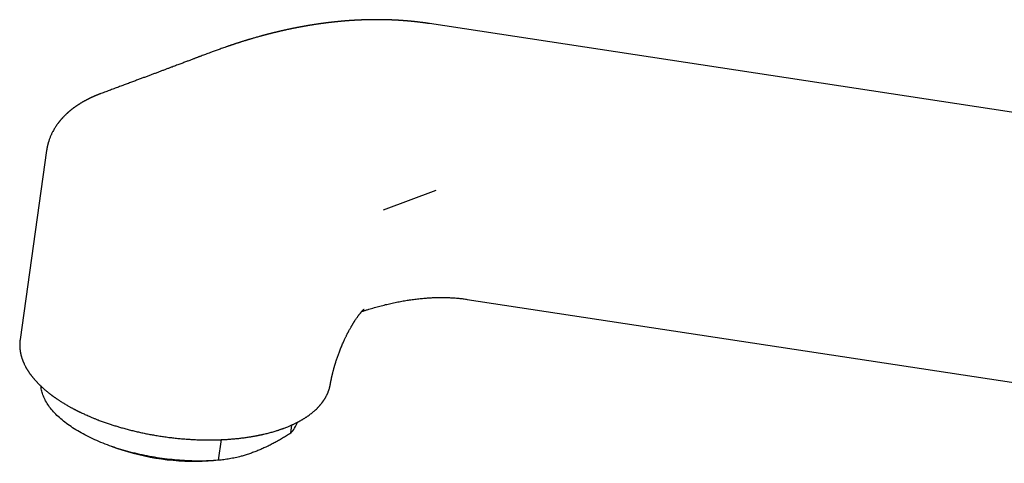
# Model space of a CAD drawing. Header units: millimetres. Extents: x 8 to 752, y 12 to 552.
# Tile 3 of 19: x 550 to 640, y 174 to 214. Entities that reach past the tile are written whole.
import ezdxf

# ---------------------------------------------------------------- set-up
doc = ezdxf.new("R2010")
doc.units = ezdxf.units.MM

msp = doc.modelspace()

# ---------------------------------------------------------------- linework, layer by layer
at = {"color": 7, "linetype": 'Continuous', "lineweight": 30}
for p, q in [((681.702, 199.667), (587.351, 214.051)), ((557.039, 207.598), (557.043, 207.599)), ((552.036, 202.346), (549.591, 184.923)), ((552.037, 202.349), (552.036, 202.346)), ((583.11, 196.892), (587.944, 198.686)), ((590.815, 188.625), (689.997, 173.505)), ((549.595, 184.919), (549.595, 184.922)), ((574.542, 176.279), (574.649, 177.043)), ((568.13, 175.687), (567.863, 173.783)), ((557.992, 175.075), (558.469, 174.907)), ((566.918, 173.721), (567.423, 173.752))]:
    msp.add_line(p, q, dxfattribs=at)
at = {"color": 7, "linetype": 'Continuous', "lineweight": 30, "flags": 128}
msp.add_lwpolyline([(567.863, 173.783), (567.648, 173.767), (567.432, 173.752), (567.215, 173.74), (566.996, 173.73), (566.776, 173.723), (566.554, 173.717), (566.332, 173.714), (566.108, 173.712), (565.883, 173.713), (565.657, 173.716), (565.431, 173.721), (565.204, 173.729), (564.976, 173.738), (564.747, 173.75), (564.518, 173.764), (564.289, 173.78), (564.059, 173.798), (563.829, 173.818), (563.599, 173.841), (563.369, 173.865), (563.139, 173.892), (562.909, 173.921), (562.679, 173.952), (562.449, 173.985), (562.22, 174.02), (561.991, 174.057), (561.763, 174.096), (561.536, 174.137), (561.309, 174.18), (561.083, 174.225), (560.857, 174.272), (560.633, 174.322), (560.41, 174.373), (560.188, 174.426), (559.967, 174.48), (559.747, 174.537), (559.529, 174.596), (559.312, 174.656), (559.097, 174.718), (558.883, 174.782), (558.671, 174.848), (558.461, 174.916), (558.253, 174.985), (558.047, 175.056), (557.842, 175.129), (557.64, 175.203), (557.44, 175.279), (557.242, 175.356), (557.046, 175.435), (556.853, 175.516), (556.663, 175.598), (556.474, 175.682), (556.289, 175.767), (556.106, 175.853), (555.926, 175.941), (555.748, 176.03), (555.574, 176.12), (555.402, 176.212), (555.233, 176.305), (555.068, 176.399), (554.905, 176.494), (554.746, 176.59), (554.59, 176.688), (554.437, 176.786), (554.288, 176.886), (554.142, 176.987), (554, 177.088), (553.861, 177.19), (553.725, 177.294), (553.594, 177.398), (553.466, 177.503), (553.341, 177.608), (553.221, 177.715), (553.104, 177.822), (552.991, 177.929), (552.882, 178.038), (552.777, 178.146), (552.676, 178.256), (552.579, 178.366), (552.485, 178.476), (552.397, 178.586), (552.312, 178.697), (552.231, 178.809), (552.154, 178.92), (552.082, 179.032), (552.014, 179.144), (551.95, 179.256), (551.891, 179.368), (551.836, 179.481), (551.785, 179.593), (551.738, 179.705), (551.696, 179.817), (551.658, 179.929), (551.625, 180.041), (551.596, 180.153), (551.571, 180.264), (551.551, 180.376), (551.535, 180.487), (551.524, 180.597), (551.523, 180.609)], dxfattribs=at)
at = {"color": 7, "linetype": 'Continuous', "lineweight": 30}
for centre, radius, start, end in [((572.138, 178.456), 3.243, 317.83925, 338.93886), ((565.706, 195.782), 22.093, 250.87923, 273.14494)]:
    msp.add_arc(centre, radius, start, end, dxfattribs=at)
for points, knots in [([(587.351, 214.051), (587.326, 214.055), (587.277, 214.062), (587.208, 214.072), (587.146, 214.081), (587.091, 214.089), (587.044, 214.096), (587.004, 214.102), (586.972, 214.106), (586.947, 214.11), (586.928, 214.112), (586.906, 214.115), (586.877, 214.119), (586.837, 214.125), (586.79, 214.131), (586.737, 214.138), (586.66, 214.148), (586.559, 214.161), (586.46, 214.173), (586.383, 214.183), (586.332, 214.189), (586.285, 214.194), (586.243, 214.199), (586.209, 214.203), (586.182, 214.206), (586.159, 214.209), (586.135, 214.211), (586.106, 214.215), (586.069, 214.219), (586.026, 214.223), (585.979, 214.228), (585.931, 214.234), (585.869, 214.24), (585.796, 214.248), (585.715, 214.256), (585.639, 214.263), (585.563, 214.27), (585.484, 214.278), (585.412, 214.284), (585.352, 214.289), (585.307, 214.293), (585.269, 214.297), (585.237, 214.299), (585.212, 214.301), (585.189, 214.303), (585.163, 214.305), (585.131, 214.308), (585.088, 214.311), (585.036, 214.315), (584.977, 214.32), (584.916, 214.324), (584.856, 214.329), (584.797, 214.333), (584.736, 214.337), (584.673, 214.341), (584.608, 214.346), (584.549, 214.349), (584.496, 214.353), (584.453, 214.355), (584.418, 214.357), (584.387, 214.359), (584.352, 214.361), (584.312, 214.363), (584.251, 214.366), (584.171, 214.371), (584.075, 214.375), (583.978, 214.38), (583.897, 214.383), (583.833, 214.386), (583.784, 214.388), (583.734, 214.39), (583.683, 214.392), (583.634, 214.393), (583.588, 214.395), (583.551, 214.396), (583.522, 214.397), (583.501, 214.398), (583.482, 214.398), (583.464, 214.399), (583.441, 214.399), (583.413, 214.4), (583.38, 214.401), (583.341, 214.402), (583.296, 214.403), (583.246, 214.404), (583.194, 214.406), (583.143, 214.407), (583.093, 214.408), (583.032, 214.409), (582.961, 214.41), (582.882, 214.411), (582.809, 214.412), (582.737, 214.412), (582.663, 214.413), (582.587, 214.413), (582.519, 214.413), (582.463, 214.413), (582.42, 214.413), (582.379, 214.413), (582.333, 214.413), (582.277, 214.413), (582.213, 214.412), (582.142, 214.412), (582.068, 214.411), (581.993, 214.41), (581.918, 214.409), (581.842, 214.408), (581.767, 214.406), (581.702, 214.405), (581.647, 214.404), (581.604, 214.403), (581.567, 214.402), (581.532, 214.401), (581.497, 214.4), (581.447, 214.399), (581.382, 214.397), (581.305, 214.394), (581.23, 214.392), (581.156, 214.389), (581.082, 214.386), (581.004, 214.383), (580.928, 214.38), (580.858, 214.377), (580.794, 214.374), (580.727, 214.371), (580.662, 214.367), (580.602, 214.364), (580.553, 214.362), (580.516, 214.36), (580.488, 214.358), (580.466, 214.357), (580.447, 214.356), (580.426, 214.354), (580.396, 214.353), (580.357, 214.35), (580.308, 214.348), (580.253, 214.344), (580.196, 214.341), (580.124, 214.336), (580.041, 214.33), (579.952, 214.324), (579.87, 214.318), (579.791, 214.313), (579.706, 214.306), (579.631, 214.3), (579.57, 214.295), (579.527, 214.292), (579.49, 214.289), (579.459, 214.286), (579.436, 214.284), (579.414, 214.283), (579.39, 214.281), (579.358, 214.278), (579.318, 214.274), (579.269, 214.27), (579.212, 214.265), (579.151, 214.259), (579.088, 214.254), (579.028, 214.248), (578.962, 214.242), (578.892, 214.235), (578.819, 214.227), (578.751, 214.221), (578.685, 214.214), (578.615, 214.206), (578.548, 214.199), (578.486, 214.193), (578.432, 214.187), (578.379, 214.181), (578.336, 214.176), (578.303, 214.172), (578.279, 214.169), (578.26, 214.167), (578.239, 214.165), (578.211, 214.161), (578.172, 214.157), (578.123, 214.151), (578.065, 214.144), (577.992, 214.135), (577.91, 214.125), (577.824, 214.115), (577.741, 214.104), (577.664, 214.094), (577.591, 214.084), (577.522, 214.075), (577.454, 214.066), (577.385, 214.057), (577.316, 214.047), (577.25, 214.038), (577.193, 214.03), (577.148, 214.023), (577.11, 214.018), (577.07, 214.012), (577.023, 214.005), (576.968, 213.997), (576.904, 213.987), (576.834, 213.977), (576.763, 213.966), (576.69, 213.955), (576.618, 213.943), (576.549, 213.933), (576.489, 213.923), (576.437, 213.915), (576.39, 213.907), (576.347, 213.9), (576.305, 213.893), (576.264, 213.886), (576.22, 213.879), (576.173, 213.871), (576.126, 213.863), (576.081, 213.855), (576.043, 213.849), (576.011, 213.843), (575.983, 213.838), (575.953, 213.833), (575.918, 213.827), (575.873, 213.819), (575.82, 213.81), (575.762, 213.8), (575.706, 213.79), (575.647, 213.779), (575.587, 213.768), (575.525, 213.757), (575.464, 213.745), (575.4, 213.733), (575.333, 213.721), (575.264, 213.708), (575.193, 213.694), (575.117, 213.679), (575.035, 213.663), (574.957, 213.648), (574.888, 213.634), (574.832, 213.623), (574.784, 213.613), (574.745, 213.605), (574.711, 213.598), (574.672, 213.59), (574.62, 213.58), (574.555, 213.566), (574.475, 213.549), (574.381, 213.529), (574.273, 213.506), (574.162, 213.482), (574.051, 213.458), (573.952, 213.436), (573.865, 213.417), (573.785, 213.399), (573.714, 213.382), (573.651, 213.368), (573.598, 213.356), (573.548, 213.344), (573.505, 213.334), (573.472, 213.326), (573.448, 213.321), (573.427, 213.316), (573.406, 213.311), (573.38, 213.305), (573.347, 213.297), (573.305, 213.287), (573.254, 213.275), (573.196, 213.261), (573.12, 213.242), (573.032, 213.221), (572.937, 213.198), (572.853, 213.177), (572.784, 213.159), (572.723, 213.144), (572.665, 213.129), (572.6, 213.113), (572.528, 213.094), (572.456, 213.076), (572.383, 213.057), (572.314, 213.039), (572.247, 213.021), (572.188, 213.006), (572.14, 212.993), (572.103, 212.983), (572.076, 212.976), (572.054, 212.97), (572.034, 212.965), (572.012, 212.959), (571.985, 212.952), (571.952, 212.943), (571.905, 212.93), (571.846, 212.914), (571.778, 212.895), (571.709, 212.876), (571.612, 212.849), (571.483, 212.813), (571.321, 212.767), (571.168, 212.723), (571.026, 212.682), (570.899, 212.645), (570.797, 212.615), (570.72, 212.592), (570.668, 212.576), (570.621, 212.562), (570.583, 212.551), (570.549, 212.54), (570.515, 212.53), (570.474, 212.518), (570.425, 212.503), (570.369, 212.485), (570.309, 212.467), (570.226, 212.441), (570.122, 212.409), (570.014, 212.375), (569.922, 212.346), (569.84, 212.32), (569.75, 212.291), (569.659, 212.262), (569.569, 212.233), (569.483, 212.204), (569.397, 212.177), (569.32, 212.151), (569.254, 212.129), (569.198, 212.11), (569.157, 212.097), (569.124, 212.086), (569.095, 212.076), (569.059, 212.064), (569.012, 212.048), (568.95, 212.027), (568.875, 212.002), (568.788, 211.972), (568.689, 211.938), (568.578, 211.899), (568.501, 211.872), (568.46, 211.858)], [0, 0, 0, 0, 0.00437, 0.008315, 0.011837, 0.014936, 0.017611, 0.019862, 0.02169, 0.023094, 0.024074, 0.024906, 0.026793, 0.029068, 0.031732, 0.034783, 0.038072, 0.044791, 0.051849, 0.054768, 0.057736, 0.060466, 0.062795, 0.064723, 0.066225, 0.067356, 0.068619, 0.070254, 0.072301, 0.074734, 0.0775, 0.080245, 0.082904, 0.087874, 0.092509, 0.096466, 0.100652, 0.105104, 0.109823, 0.112616, 0.115146, 0.11729, 0.119048, 0.120421, 0.121518, 0.122929, 0.124721, 0.126894, 0.129978, 0.133409, 0.136787, 0.1401, 0.14335, 0.146535, 0.150273, 0.15391, 0.157233, 0.160141, 0.162635, 0.164303, 0.165924, 0.167842, 0.170063, 0.172586, 0.177963, 0.183255, 0.188472, 0.193931, 0.19651, 0.199167, 0.201902, 0.204716, 0.207561, 0.210069, 0.212161, 0.213652, 0.214825, 0.215693, 0.216649, 0.217889, 0.219413, 0.22122, 0.223311, 0.225805, 0.228611, 0.23152, 0.234319, 0.237009, 0.23959, 0.244303, 0.248602, 0.252493, 0.256346, 0.260374, 0.264576, 0.268727, 0.271418, 0.273635, 0.275667, 0.278122, 0.28117, 0.284705, 0.288605, 0.292656, 0.296719, 0.300794, 0.30488, 0.308979, 0.312837, 0.315493, 0.317819, 0.319814, 0.321508, 0.323375, 0.325584, 0.329617, 0.333854, 0.337917, 0.341805, 0.345644, 0.34986, 0.354492, 0.357742, 0.36117, 0.364774, 0.368448, 0.371683, 0.374414, 0.376205, 0.377685, 0.378853, 0.37974, 0.380815, 0.382239, 0.384407, 0.387078, 0.390181, 0.393248, 0.396191, 0.401611, 0.406554, 0.410449, 0.414653, 0.41917, 0.424, 0.426602, 0.428912, 0.430872, 0.432484, 0.433747, 0.434669, 0.435907, 0.437594, 0.439729, 0.442313, 0.445346, 0.44873, 0.452084, 0.45527, 0.45829, 0.462546, 0.46642, 0.469909, 0.473275, 0.476959, 0.480967, 0.483791, 0.486757, 0.489656, 0.492074, 0.49363, 0.494882, 0.495831, 0.496657, 0.498211, 0.500265, 0.502819, 0.505872, 0.509425, 0.514287, 0.518834, 0.523065, 0.527248, 0.531067, 0.53455, 0.538071, 0.541753, 0.545335, 0.548984, 0.552155, 0.554234, 0.555997, 0.558128, 0.560532, 0.563409, 0.566758, 0.570573, 0.574386, 0.57791, 0.581981, 0.585585, 0.588724, 0.591397, 0.593677, 0.596073, 0.598106, 0.600272, 0.60257, 0.605001, 0.607559, 0.609928, 0.611922, 0.613543, 0.614843, 0.616349, 0.618191, 0.620369, 0.623357, 0.62641, 0.629333, 0.632127, 0.635555, 0.638765, 0.641768, 0.645027, 0.648802, 0.65213, 0.655775, 0.659739, 0.66402, 0.668498, 0.67184, 0.67474, 0.677198, 0.679212, 0.680808, 0.682433, 0.685385, 0.688814, 0.692491, 0.697783, 0.703392, 0.709247, 0.714974, 0.720522, 0.724475, 0.7285, 0.732808, 0.735479, 0.73825, 0.740962, 0.743222, 0.744811, 0.746039, 0.746948, 0.748, 0.749326, 0.750924, 0.75316, 0.755774, 0.758769, 0.762025, 0.767459, 0.772329, 0.776635, 0.780377, 0.783058, 0.786012, 0.789328, 0.793006, 0.797044, 0.800471, 0.804121, 0.807653, 0.8107, 0.813262, 0.814954, 0.816339, 0.817417, 0.818287, 0.819394, 0.820792, 0.822479, 0.824457, 0.827981, 0.831505, 0.834989, 0.838434, 0.846475, 0.854648, 0.863302, 0.869861, 0.876385, 0.8826, 0.885422, 0.888162, 0.890563, 0.892526, 0.894053, 0.895669, 0.897735, 0.900249, 0.903211, 0.906308, 0.909302, 0.915959, 0.92205, 0.925808, 0.929964, 0.934539, 0.939534, 0.943753, 0.948231, 0.952723, 0.956703, 0.959994, 0.962805, 0.965138, 0.966301, 0.967704, 0.969527, 0.971769, 0.974987, 0.978799, 0.983207, 0.98821, 0.993807, 1, 1, 1, 1]), ([(568.46, 211.858), (568.388, 211.833), (568.247, 211.783), (568.041, 211.71), (567.845, 211.639), (567.66, 211.572), (567.484, 211.508), (567.319, 211.448), (567.164, 211.391), (566.993, 211.327), (566.803, 211.257), (566.594, 211.179), (566.39, 211.102), (566.224, 211.039), (566.095, 210.991), (566.003, 210.956), (565.911, 210.921), (565.82, 210.887), (565.728, 210.852), (565.625, 210.813), (565.507, 210.768), (565.372, 210.716), (565.226, 210.661), (565.074, 210.603), (564.917, 210.543), (564.756, 210.482), (564.586, 210.417), (564.407, 210.349), (564.218, 210.278), (564.02, 210.203), (563.813, 210.125), (563.671, 210.072), (563.599, 210.045)], [0, 0, 0, 0, 0.043969, 0.085898, 0.125789, 0.163642, 0.199457, 0.233234, 0.264973, 0.294674, 0.338522, 0.38142, 0.423467, 0.46466, 0.483935, 0.503017, 0.521906, 0.540603, 0.559152, 0.578853, 0.604318, 0.632215, 0.662543, 0.695303, 0.726606, 0.759848, 0.795028, 0.832146, 0.871203, 0.912197, 0.95513, 1, 1, 1, 1]), ([(563.599, 210.045), (563.512, 210.013), (563.335, 209.947), (563.065, 209.846), (562.786, 209.741), (562.498, 209.634), (562.202, 209.523), (561.902, 209.41), (561.6, 209.297), (561.295, 209.183), (560.983, 209.066), (560.662, 208.946), (560.321, 208.819), (559.957, 208.683), (559.571, 208.539), (559.175, 208.391), (558.768, 208.239), (558.351, 208.085), (557.924, 207.926), (557.487, 207.764), (557.192, 207.655), (557.043, 207.6)], [0, 0, 0, 0, 0.039881, 0.081129, 0.123742, 0.167721, 0.213066, 0.259778, 0.305071, 0.351579, 0.399301, 0.448238, 0.498389, 0.555795, 0.614714, 0.675146, 0.737091, 0.800548, 0.865519, 0.932003, 1, 1, 1, 1]), ([(557.038, 207.599), (557.008, 207.588), (556.952, 207.567), (556.873, 207.536), (556.804, 207.509), (556.743, 207.485), (556.691, 207.464), (556.645, 207.445), (556.604, 207.428), (556.563, 207.411), (556.518, 207.391), (556.466, 207.369), (556.412, 207.346), (556.36, 207.323), (556.312, 207.301), (556.27, 207.282), (556.233, 207.265), (556.196, 207.248), (556.155, 207.229), (556.11, 207.208), (556.057, 207.183), (555.999, 207.155), (555.939, 207.126), (555.883, 207.097), (555.821, 207.066), (555.755, 207.032), (555.684, 206.995), (555.614, 206.957), (555.545, 206.92), (555.479, 206.883), (555.418, 206.848), (555.354, 206.812), (555.284, 206.77), (555.208, 206.725), (555.132, 206.679), (555.06, 206.634), (554.998, 206.594), (554.944, 206.559), (554.895, 206.527), (554.845, 206.493), (554.797, 206.461), (554.754, 206.431), (554.712, 206.403), (554.67, 206.373), (554.628, 206.343), (554.588, 206.314), (554.549, 206.285), (554.508, 206.255), (554.465, 206.223), (554.425, 206.192), (554.39, 206.165), (554.36, 206.142), (554.33, 206.118), (554.297, 206.092), (554.265, 206.066), (554.233, 206.04), (554.202, 206.014), (554.166, 205.985), (554.126, 205.951), (554.083, 205.914), (554.041, 205.877), (554.004, 205.845), (553.973, 205.817), (553.948, 205.795), (553.926, 205.775), (553.904, 205.754), (553.879, 205.731), (553.854, 205.708), (553.833, 205.688), (553.813, 205.669), (553.791, 205.648), (553.763, 205.621), (553.731, 205.59), (553.697, 205.556), (553.665, 205.524), (553.636, 205.494), (553.611, 205.468), (553.591, 205.447), (553.574, 205.43), (553.557, 205.412), (553.537, 205.39), (553.515, 205.366), (553.493, 205.342), (553.473, 205.321), (553.457, 205.303), (553.44, 205.284), (553.421, 205.262), (553.398, 205.237), (553.375, 205.21), (553.354, 205.186), (553.337, 205.166), (553.32, 205.146), (553.301, 205.124), (553.278, 205.095), (553.251, 205.063), (553.222, 205.027), (553.191, 204.988), (553.163, 204.953), (553.141, 204.923), (553.122, 204.899), (553.105, 204.877), (553.09, 204.857), (553.074, 204.835), (553.029, 204.775), (552.96, 204.677), (552.869, 204.542), (552.782, 204.405), (552.698, 204.264), (552.626, 204.132), (552.56, 204.007), (552.505, 203.895), (552.45, 203.777), (552.4, 203.662), (552.352, 203.544), (552.306, 203.425), (552.265, 203.308), (552.234, 203.212), (552.211, 203.14), (552.195, 203.087), (552.181, 203.038), (552.169, 202.995), (552.159, 202.957), (552.149, 202.918), (552.138, 202.875), (552.127, 202.829), (552.117, 202.785), (552.108, 202.746), (552.1, 202.711), (552.093, 202.674), (552.084, 202.634), (552.076, 202.591), (552.069, 202.553), (552.063, 202.522), (552.059, 202.497), (552.055, 202.471), (552.049, 202.437), (552.043, 202.395), (552.038, 202.363), (552.036, 202.346)], [0, 0, 0, 0, 0.011566, 0.021781, 0.030719, 0.038616, 0.045486, 0.051483, 0.056823, 0.061622, 0.067732, 0.075054, 0.082372, 0.089465, 0.096172, 0.101849, 0.106541, 0.111478, 0.116987, 0.123183, 0.130188, 0.139086, 0.147272, 0.155075, 0.162966, 0.173217, 0.183329, 0.193299, 0.203397, 0.213455, 0.221926, 0.230611, 0.241585, 0.253349, 0.264748, 0.275864, 0.286369, 0.293344, 0.300816, 0.309101, 0.316928, 0.323472, 0.329602, 0.336588, 0.343579, 0.350244, 0.355983, 0.362659, 0.370188, 0.377028, 0.382636, 0.387049, 0.392065, 0.397687, 0.40368, 0.408856, 0.414521, 0.419694, 0.427189, 0.435198, 0.442637, 0.449358, 0.454846, 0.45929, 0.462564, 0.466657, 0.471519, 0.476103, 0.479986, 0.48317, 0.487036, 0.49234, 0.498836, 0.504864, 0.511613, 0.517088, 0.521801, 0.525898, 0.528415, 0.53166, 0.535676, 0.540424, 0.544928, 0.548772, 0.551957, 0.554946, 0.558815, 0.563609, 0.568677, 0.572971, 0.576455, 0.579204, 0.583533, 0.588434, 0.593982, 0.60028, 0.607285, 0.613888, 0.618454, 0.622478, 0.626148, 0.629547, 0.632942, 0.63718, 0.659597, 0.681621, 0.702731, 0.725237, 0.748033, 0.763535, 0.782402, 0.798315, 0.816202, 0.83312, 0.849678, 0.867842, 0.883153, 0.89043, 0.898322, 0.90539, 0.911008, 0.916572, 0.921346, 0.92723, 0.934195, 0.940549, 0.945596, 0.950124, 0.954725, 0.960045, 0.9664, 0.972728, 0.976361, 0.979592, 0.982982, 0.987504, 0.993176, 1, 1, 1, 1]), ([(581.097, 187.509), (581.135, 187.521), (581.261, 187.563), (581.473, 187.63), (581.735, 187.711), (581.995, 187.789), (582.255, 187.864), (582.513, 187.936), (582.769, 188.005), (583.025, 188.072), (583.279, 188.135), (583.532, 188.195), (583.784, 188.253), (584.035, 188.308), (584.284, 188.359), (584.532, 188.408), (584.778, 188.454), (585.023, 188.497), (585.267, 188.537), (585.509, 188.575), (585.75, 188.609), (585.99, 188.641), (586.227, 188.669), (586.464, 188.695), (586.699, 188.718), (586.932, 188.738), (587.164, 188.755), (587.395, 188.77), (587.623, 188.781), (587.851, 188.79), (588.076, 188.796), (588.3, 188.799), (588.522, 188.8), (588.743, 188.797), (588.962, 188.792), (589.179, 188.784), (589.395, 188.773), (589.608, 188.759), (589.82, 188.743), (590.03, 188.724), (590.239, 188.702), (590.445, 188.677), (590.638, 188.652), (590.76, 188.633), (590.815, 188.625)], [0, 0, 0, 0, 0.009932, 0.033148, 0.0564, 0.079689, 0.103015, 0.126379, 0.149783, 0.173229, 0.196716, 0.220246, 0.243822, 0.267443, 0.291111, 0.314828, 0.338594, 0.362412, 0.386282, 0.410206, 0.434185, 0.458221, 0.482315, 0.50647, 0.530685, 0.554964, 0.579307, 0.603716, 0.628192, 0.652738, 0.677355, 0.702045, 0.72681, 0.75165, 0.776569, 0.801567, 0.826648, 0.851812, 0.877061, 0.902397, 0.927823, 0.95334, 0.97895, 1, 1, 1, 1]), ([(578.202, 180.815), (578.203, 180.822), (578.206, 180.839), (578.21, 180.865), (578.216, 180.895), (578.222, 180.929), (578.228, 180.964), (578.235, 181), (578.242, 181.042), (578.252, 181.091), (578.262, 181.143), (578.272, 181.195), (578.283, 181.248), (578.294, 181.299), (578.303, 181.345), (578.313, 181.389), (578.324, 181.438), (578.335, 181.488), (578.346, 181.537), (578.355, 181.578), (578.364, 181.615), (578.371, 181.645), (578.378, 181.677), (578.387, 181.716), (578.399, 181.765), (578.413, 181.82), (578.43, 181.889), (578.452, 181.973), (578.478, 182.074), (578.502, 182.163), (578.523, 182.239), (578.539, 182.296), (578.554, 182.351), (578.568, 182.398), (578.579, 182.438), (578.59, 182.475), (578.602, 182.514), (578.615, 182.559), (578.631, 182.612), (578.65, 182.674), (578.671, 182.742), (578.702, 182.84), (578.743, 182.969), (578.796, 183.129), (578.852, 183.293), (578.909, 183.456), (578.968, 183.616), (579.031, 183.787), (579.101, 183.967), (579.177, 184.155), (579.253, 184.339), (579.328, 184.515), (579.401, 184.681), (579.47, 184.834), (579.534, 184.971), (579.593, 185.095), (579.647, 185.207), (579.697, 185.308), (579.735, 185.383), (579.761, 185.435), (579.778, 185.467), (579.794, 185.498), (579.81, 185.531), (579.83, 185.568), (579.854, 185.614), (579.882, 185.668), (579.924, 185.746), (579.978, 185.845), (580.043, 185.962), (580.099, 186.06), (580.145, 186.139), (580.18, 186.2), (580.214, 186.257), (580.246, 186.311), (580.28, 186.366), (580.313, 186.421), (580.346, 186.472), (580.373, 186.516), (580.397, 186.553), (580.419, 186.589), (580.443, 186.626), (580.48, 186.682), (580.527, 186.753), (580.583, 186.836), (580.637, 186.915), (580.692, 186.993), (580.746, 187.067), (580.795, 187.133), (580.835, 187.186), (580.87, 187.231), (580.902, 187.273), (580.935, 187.315), (580.961, 187.347), (580.98, 187.37), (580.993, 187.386), (581.005, 187.401), (581.017, 187.415), (581.027, 187.427), (581.038, 187.439), (581.05, 187.454), (581.063, 187.469), (581.074, 187.482), (581.084, 187.493), (581.093, 187.504), (581.103, 187.515), (581.113, 187.527), (581.122, 187.537), (581.13, 187.545), (581.137, 187.553), (581.144, 187.561), (581.153, 187.57), (581.162, 187.58), (581.171, 187.59), (581.177, 187.597), (581.184, 187.604), (581.19, 187.61), (581.198, 187.619), (581.207, 187.628), (581.215, 187.636), (581.222, 187.644), (581.228, 187.65), (581.233, 187.655), (581.239, 187.661), (581.244, 187.666), (581.25, 187.671), (581.254, 187.676), (581.258, 187.68), (581.262, 187.684), (581.267, 187.688), (581.272, 187.693), (581.277, 187.698), (581.282, 187.703), (581.285, 187.705), (581.287, 187.707), (581.289, 187.709), (581.292, 187.712), (581.294, 187.714), (581.297, 187.716), (581.298, 187.717), (581.3, 187.719), (581.3, 187.719), (581.301, 187.72), (581.302, 187.72), (581.302, 187.721), (581.302, 187.72), (581.302, 187.72)], [0, 0, 0, 0, 0.00349, 0.007252, 0.011299, 0.016308, 0.021618, 0.025989, 0.031561, 0.038789, 0.046235, 0.052725, 0.059696, 0.067142, 0.072643, 0.07784, 0.084069, 0.091514, 0.096879, 0.102395, 0.107035, 0.110739, 0.113545, 0.119184, 0.12487, 0.131479, 0.139089, 0.149623, 0.161462, 0.174574, 0.1812, 0.188114, 0.194774, 0.200293, 0.204653, 0.208638, 0.21282, 0.217936, 0.223987, 0.230977, 0.23879, 0.246785, 0.263723, 0.281045, 0.298702, 0.316151, 0.333251, 0.350002, 0.370818, 0.391069, 0.410757, 0.42988, 0.447981, 0.464737, 0.47931, 0.4927, 0.504918, 0.515976, 0.5259, 0.52959, 0.533159, 0.536608, 0.539971, 0.544068, 0.54925, 0.555498, 0.562131, 0.575969, 0.58965, 0.602772, 0.610751, 0.61815, 0.624941, 0.631518, 0.638186, 0.645816, 0.652556, 0.658415, 0.663083, 0.667363, 0.672631, 0.678479, 0.690649, 0.702716, 0.715006, 0.72743, 0.740147, 0.75325, 0.762992, 0.770429, 0.780051, 0.788779, 0.798816, 0.802112, 0.805874, 0.810248, 0.814023, 0.816788, 0.819823, 0.824533, 0.829212, 0.833268, 0.836574, 0.839437, 0.843388, 0.847806, 0.851368, 0.854311, 0.856948, 0.859723, 0.863562, 0.86831, 0.872268, 0.875534, 0.878399, 0.88137, 0.885278, 0.89062, 0.895589, 0.899636, 0.903012, 0.90674, 0.91017, 0.914278, 0.918547, 0.921974, 0.924707, 0.928293, 0.932339, 0.937642, 0.943668, 0.949119, 0.952874, 0.956052, 0.959274, 0.963278, 0.968186, 0.973624, 0.97879, 0.982737, 0.98633, 0.989987, 0.993975, 0.998422, 1, 1, 1, 1]), ([(549.59, 184.921), (549.588, 184.905), (549.584, 184.872), (549.578, 184.823), (549.573, 184.773), (549.568, 184.723), (549.564, 184.674), (549.561, 184.627), (549.559, 184.584), (549.558, 184.545), (549.557, 184.509), (549.556, 184.476), (549.556, 184.441), (549.556, 184.397), (549.556, 184.342), (549.559, 184.276), (549.562, 184.207), (549.567, 184.136), (549.573, 184.069), (549.579, 184.01), (549.585, 183.958), (549.592, 183.911), (549.598, 183.864), (549.605, 183.821), (549.612, 183.782), (549.618, 183.749), (549.624, 183.717), (549.631, 183.681), (549.639, 183.64), (549.65, 183.591), (549.662, 183.539), (549.676, 183.48), (549.693, 183.416), (549.712, 183.349), (549.733, 183.278), (549.756, 183.206), (549.78, 183.134), (549.804, 183.065), (549.828, 183.002), (549.85, 182.946), (549.87, 182.895), (549.888, 182.851), (549.905, 182.812), (549.921, 182.776), (549.938, 182.737), (549.958, 182.693), (549.988, 182.628), (550.029, 182.545), (550.074, 182.458), (550.114, 182.384), (550.148, 182.322), (550.181, 182.264), (550.213, 182.209), (550.242, 182.161), (550.267, 182.12), (550.289, 182.085), (550.308, 182.054), (550.328, 182.023), (550.352, 181.987), (550.378, 181.946), (550.409, 181.901), (550.441, 181.855), (550.473, 181.808), (550.505, 181.763), (550.54, 181.715), (550.575, 181.667), (550.608, 181.624), (550.636, 181.586), (550.66, 181.555), (550.681, 181.529), (550.701, 181.503), (550.724, 181.474), (550.751, 181.441), (550.784, 181.399), (550.826, 181.348), (550.876, 181.29), (550.928, 181.229), (550.982, 181.167), (551.038, 181.105), (551.094, 181.044), (551.151, 180.982), (551.209, 180.921), (551.267, 180.862), (551.322, 180.807), (551.366, 180.763), (551.4, 180.73), (551.424, 180.706), (551.445, 180.685), (551.464, 180.667), (551.483, 180.649), (551.505, 180.628), (551.533, 180.602), (551.566, 180.571), (551.605, 180.534), (551.662, 180.482), (551.734, 180.417), (551.827, 180.335), (551.925, 180.251), (552.027, 180.165), (552.125, 180.085), (552.219, 180.01), (552.299, 179.946), (552.367, 179.894), (552.422, 179.852), (552.476, 179.811), (552.526, 179.774), (552.572, 179.74), (552.61, 179.712), (552.644, 179.687), (552.679, 179.662), (552.72, 179.633), (552.768, 179.599), (552.822, 179.56), (552.884, 179.517), (552.953, 179.469), (553.034, 179.414), (553.127, 179.352), (553.235, 179.281), (553.353, 179.205), (553.482, 179.124), (553.622, 179.038), (553.774, 178.946), (553.881, 178.884), (553.936, 178.852)], [0, 0, 0, 0, 0.00665, 0.013725, 0.021232, 0.029176, 0.037459, 0.045138, 0.051988, 0.058566, 0.06414, 0.069127, 0.074465, 0.080188, 0.089414, 0.099483, 0.110395, 0.121389, 0.131738, 0.141442, 0.148537, 0.1557, 0.162929, 0.169847, 0.175744, 0.180609, 0.185252, 0.190256, 0.197058, 0.204428, 0.2124, 0.221375, 0.231471, 0.241601, 0.252624, 0.263856, 0.27501, 0.285887, 0.295611, 0.304322, 0.312052, 0.319241, 0.324703, 0.330093, 0.336165, 0.342997, 0.35059, 0.366444, 0.381923, 0.39176, 0.401428, 0.410892, 0.419536, 0.427137, 0.433695, 0.43921, 0.443563, 0.448493, 0.454204, 0.460693, 0.467969, 0.476043, 0.482871, 0.49018, 0.497971, 0.506033, 0.513171, 0.519193, 0.524102, 0.52822, 0.532182, 0.536865, 0.54227, 0.548396, 0.557256, 0.567165, 0.577274, 0.587423, 0.597613, 0.607842, 0.618112, 0.628215, 0.638356, 0.647846, 0.656064, 0.660579, 0.664591, 0.6681, 0.671108, 0.673845, 0.677362, 0.681785, 0.687115, 0.693352, 0.700345, 0.713859, 0.726771, 0.742833, 0.757856, 0.771845, 0.785037, 0.797566, 0.805411, 0.812972, 0.820249, 0.827184, 0.833297, 0.838479, 0.842334, 0.846838, 0.852199, 0.858419, 0.865496, 0.87343, 0.882224, 0.891879, 0.903967, 0.917178, 0.931509, 0.94696, 0.963527, 0.981208, 1, 1, 1, 1]), ([(573.942, 176.753), (573.998, 176.774), (574.106, 176.815), (574.261, 176.877), (574.404, 176.936), (574.535, 176.992), (574.656, 177.046), (574.767, 177.096), (574.867, 177.144), (574.955, 177.186), (575.031, 177.224), (575.096, 177.256), (575.152, 177.285), (575.199, 177.309), (575.24, 177.331), (575.28, 177.352), (575.33, 177.379), (575.393, 177.414), (575.468, 177.455), (575.546, 177.5), (575.628, 177.549), (575.712, 177.599), (575.795, 177.65), (575.875, 177.701), (575.949, 177.749), (576.046, 177.814), (576.167, 177.897), (576.309, 178.001), (576.446, 178.106), (576.579, 178.213), (576.711, 178.326), (576.843, 178.446), (576.948, 178.547), (577.026, 178.625), (577.075, 178.676), (577.121, 178.725), (577.157, 178.764), (577.183, 178.793), (577.205, 178.817), (577.228, 178.843), (577.254, 178.874), (577.288, 178.913), (577.326, 178.959), (577.367, 179.01), (577.404, 179.057), (577.438, 179.102), (577.469, 179.142), (577.497, 179.18), (577.523, 179.217), (577.548, 179.253), (577.573, 179.289), (577.6, 179.328), (577.628, 179.372), (577.659, 179.42), (577.691, 179.471), (577.723, 179.524), (577.756, 179.581), (577.789, 179.641), (577.826, 179.708), (577.862, 179.779), (577.896, 179.851), (577.928, 179.92), (577.957, 179.985), (577.981, 180.042), (578, 180.091), (578.016, 180.133), (578.033, 180.177), (578.05, 180.225), (578.071, 180.286), (578.093, 180.357), (578.118, 180.44), (578.137, 180.511), (578.152, 180.57), (578.163, 180.621), (578.176, 180.679), (578.189, 180.744), (578.198, 180.791), (578.202, 180.815)], [0, 0, 0, 0, 0.023505, 0.045671, 0.066498, 0.085984, 0.104129, 0.120931, 0.136389, 0.150503, 0.162031, 0.172395, 0.181366, 0.18893, 0.19512, 0.201399, 0.208551, 0.220024, 0.232608, 0.24592, 0.259963, 0.274734, 0.289631, 0.303878, 0.317396, 0.330185, 0.357648, 0.385242, 0.412814, 0.439979, 0.467892, 0.497473, 0.528508, 0.540829, 0.553248, 0.564894, 0.574941, 0.580438, 0.585517, 0.591454, 0.598459, 0.606533, 0.618257, 0.629762, 0.640444, 0.650301, 0.659334, 0.667595, 0.675267, 0.683493, 0.691006, 0.699212, 0.708669, 0.719289, 0.729809, 0.74154, 0.752943, 0.765598, 0.779669, 0.794872, 0.809549, 0.823637, 0.837116, 0.849483, 0.858265, 0.866371, 0.875005, 0.884434, 0.894253, 0.910381, 0.926805, 0.9447, 0.953691, 0.963597, 0.974615, 0.986748, 1, 1, 1, 1]), ([(553.936, 178.852), (553.977, 178.829), (554.055, 178.784), (554.168, 178.72), (554.273, 178.663), (554.368, 178.611), (554.453, 178.565), (554.529, 178.525), (554.593, 178.492), (554.645, 178.465), (554.687, 178.443), (554.72, 178.426), (554.746, 178.413), (554.766, 178.403), (554.783, 178.394), (554.802, 178.385), (554.825, 178.373), (554.854, 178.358), (554.889, 178.341), (554.933, 178.319), (554.984, 178.294), (555.041, 178.265), (555.102, 178.236), (555.194, 178.192), (555.321, 178.131), (555.488, 178.054), (555.67, 177.971), (555.869, 177.883), (556.086, 177.79), (556.316, 177.695), (556.556, 177.598), (556.84, 177.487), (557.164, 177.366), (557.526, 177.237), (557.885, 177.115), (558.24, 177), (558.59, 176.893), (558.959, 176.784), (559.349, 176.676), (559.764, 176.568), (560.181, 176.465), (560.601, 176.369), (561.024, 176.278), (561.45, 176.194), (561.893, 176.112), (562.351, 176.035), (562.826, 175.963), (563.302, 175.899), (563.778, 175.842), (564.24, 175.794), (564.688, 175.755), (565.121, 175.723), (565.555, 175.698), (565.99, 175.679), (566.425, 175.667), (566.859, 175.661), (567.262, 175.663), (567.635, 175.669), (567.979, 175.679), (568.327, 175.694), (568.678, 175.715), (569.033, 175.74), (569.391, 175.771), (569.697, 175.802), (569.951, 175.831), (570.152, 175.856), (570.348, 175.882), (570.533, 175.909), (570.704, 175.934), (570.86, 175.959), (571.002, 175.983), (571.132, 176.006), (571.233, 176.024), (571.311, 176.038), (571.366, 176.049), (571.416, 176.058), (571.455, 176.066), (571.485, 176.072), (571.511, 176.077), (571.542, 176.083), (571.581, 176.091), (571.628, 176.1), (571.682, 176.112), (571.745, 176.125), (571.811, 176.139), (571.879, 176.153), (571.946, 176.168), (572.012, 176.183), (572.12, 176.208), (572.269, 176.243), (572.455, 176.29), (572.639, 176.338), (572.826, 176.389), (573.02, 176.445), (573.188, 176.496), (573.326, 176.54), (573.432, 176.574), (573.534, 176.608), (573.627, 176.64), (573.714, 176.67), (573.792, 176.698), (573.868, 176.725), (573.917, 176.744), (573.943, 176.753)], [0, 0, 0, 0, 0.007613, 0.01461, 0.020992, 0.026757, 0.031905, 0.036437, 0.04035, 0.043268, 0.045713, 0.047685, 0.049184, 0.050209, 0.051148, 0.052197, 0.05357, 0.055267, 0.057287, 0.059631, 0.062797, 0.066153, 0.069602, 0.073144, 0.08195, 0.09128, 0.101135, 0.112277, 0.124021, 0.136367, 0.149262, 0.162126, 0.180919, 0.199293, 0.217248, 0.234784, 0.251901, 0.268597, 0.288331, 0.307899, 0.327465, 0.347028, 0.366589, 0.386148, 0.405705, 0.427216, 0.448726, 0.470235, 0.491745, 0.513255, 0.532811, 0.552409, 0.572107, 0.591903, 0.611799, 0.631796, 0.651892, 0.667771, 0.683916, 0.700374, 0.717148, 0.734236, 0.75164, 0.769359, 0.779398, 0.789536, 0.799586, 0.809023, 0.817813, 0.825816, 0.833195, 0.83995, 0.84608, 0.84924, 0.852204, 0.85488, 0.857092, 0.858501, 0.859675, 0.861257, 0.863438, 0.865892, 0.868824, 0.872233, 0.875939, 0.879621, 0.88327, 0.886888, 0.890473, 0.901144, 0.911522, 0.92175, 0.932463, 0.943735, 0.955567, 0.96204, 0.968567, 0.97473, 0.980486, 0.985833, 0.990688, 0.995192, 1, 1, 1, 1]), ([(574.542, 176.279), (574.416, 176.199), (574.163, 176.04), (573.784, 175.812), (573.405, 175.594), (573.024, 175.386), (572.644, 175.189), (572.265, 175.004), (571.888, 174.832), (571.507, 174.671), (571.123, 174.521), (570.735, 174.383), (570.349, 174.259), (570.003, 174.16), (569.698, 174.082), (569.432, 174.021), (569.167, 173.966), (568.903, 173.917), (568.641, 173.874), (568.38, 173.838), (568.12, 173.807), (567.949, 173.791), (567.863, 173.783)], [0, 0, 0, 0, 0.055367, 0.110733, 0.16621, 0.221687, 0.277402, 0.333155, 0.388307, 0.4435, 0.501164, 0.558828, 0.616689, 0.674549, 0.715099, 0.755648, 0.796256, 0.836863, 0.877625, 0.918388, 0.959194, 1, 1, 1, 1])]:
    msp.add_open_spline(points, degree=3, knots=knots, dxfattribs=at)

doc.saveas('drawing.dxf')
